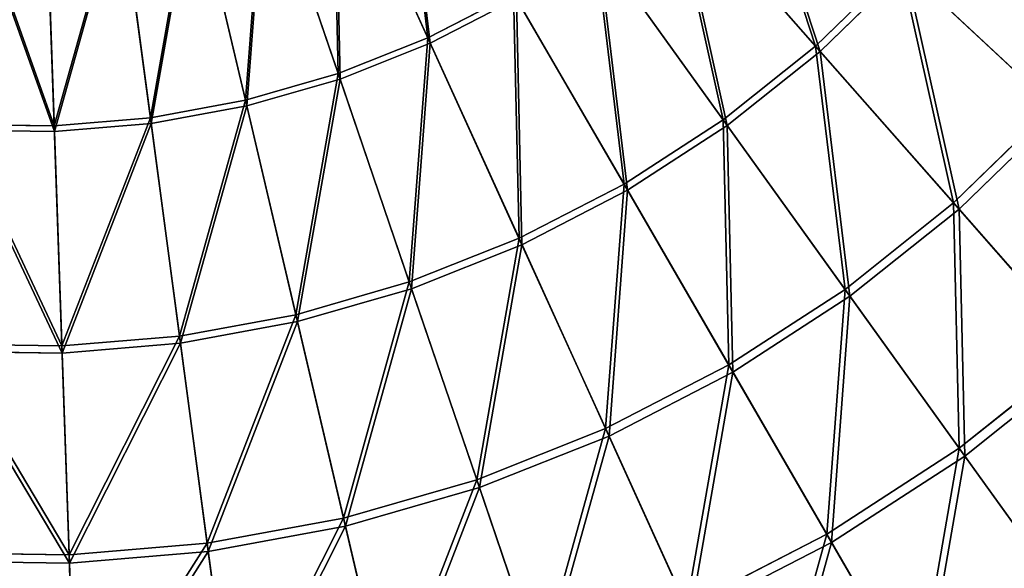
# Model space of a CAD drawing. Extents: x 0 to 1840, y 0 to 334.
# Tile 18 of 109: x 167 to 233, y 73 to 109. Entities that reach past the tile are written whole.
import ezdxf

# ---------------------------------------------------------------- set-up
doc = ezdxf.new("R2010")
doc.units = 0
doc.layers.get('0').update_dxf_attribs({"color": 13, "linetype": 'CONTINUOUS'})

# ---------------------------------------------------------------- blocks, each defined once
blk = doc.blocks.new('GROUP_4')
for p, q in [((194.394, 108.119, 151.515), (188.107, 121.927, 156.937)), ((194.553, 107.771, 152.44), (188.227, 121.663, 157.895)), ((188.454, 105.759, 151.515), (183.55, 120.116, 156.937)), ((183.644, 119.842, 157.895), (188.577, 105.397, 152.44)), ((182.31, 103.992, 151.515), (178.837, 118.761, 156.937)), ((182.398, 103.62, 152.44), (178.904, 118.478, 157.895)), ((220.065, 107.575, 144.634), (210.44, 118.508, 151.515)), ((210.693, 118.221, 152.44), (220.376, 107.221, 145.517)), ((169.654, 102.302, 151.515), (169.129, 117.464, 156.937)), ((176.024, 102.836, 151.515), (174.015, 117.874, 156.937)), ((176.074, 102.457, 152.44), (174.053, 117.586, 157.895)), ((169.139, 117.174, 157.895), (169.667, 101.919, 152.44)), ((213.947, 102.701, 144.634), (205.44, 114.525, 151.515)), ((205.664, 114.214, 152.44), (214.223, 102.318, 145.517)), ((220.065, 107.575, 144.634), (225.675, 113.025, 144.634)), ((235.78, 103.596, 136.359), (225.675, 113.025, 144.634)), ((226.02, 112.703, 145.517), (220.376, 107.221, 145.517)), ((226.02, 112.703, 145.517), (236.187, 103.216, 137.192)), ((194.394, 108.119, 151.515), (200.075, 111.051, 151.515)), ((207.382, 98.45, 144.634), (200.075, 111.051, 151.515)), ((200.267, 110.72, 152.44), (194.553, 107.771, 152.44)), ((207.618, 98.042, 145.517), (200.267, 110.72, 152.44)), ((188.454, 105.759, 151.515), (194.394, 108.119, 151.515)), ((194.553, 107.771, 152.44), (188.577, 105.397, 152.44)), ((200.431, 94.863, 144.634), (194.394, 108.119, 151.515)), ((200.626, 94.433, 145.517), (194.553, 107.771, 152.44)), ((213.947, 102.701, 144.634), (220.065, 107.575, 144.634)), ((229.197, 97.201, 136.359), (220.065, 107.575, 144.634)), ((220.376, 107.221, 145.517), (214.223, 102.318, 145.517)), ((220.376, 107.221, 145.517), (229.565, 96.783, 137.192)), ((182.31, 103.992, 151.515), (188.454, 105.759, 151.515)), ((193.162, 91.974, 144.634), (188.454, 105.759, 151.515)), ((188.577, 105.397, 152.44), (182.398, 103.62, 152.44)), ((188.577, 105.397, 152.44), (193.314, 91.528, 145.517)), ((176.024, 102.836, 151.515), (182.31, 103.992, 151.515)), ((185.645, 89.812, 144.634), (182.31, 103.992, 151.515)), ((182.398, 103.62, 152.44), (176.074, 102.457, 152.44)), ((185.753, 89.353, 145.517), (182.398, 103.62, 152.44)), ((229.197, 97.201, 136.359), (235.78, 103.596, 136.359)), ((236.187, 103.216, 137.192), (229.565, 96.783, 137.192)), ((163.262, 102.394, 151.515), (169.654, 102.302, 151.515)), ((169.654, 102.302, 151.515), (176.024, 102.836, 151.515)), ((176.074, 102.457, 152.44), (169.667, 101.919, 152.44)), ((177.952, 88.398, 144.634), (176.024, 102.836, 151.515)), ((178.015, 87.93, 145.517), (176.074, 102.457, 152.44)), ((207.382, 98.45, 144.634), (213.947, 102.701, 144.634)), ((222.019, 91.481, 136.359), (213.947, 102.701, 144.634)), ((169.667, 101.919, 152.44), (163.238, 102.012, 152.44)), ((170.158, 87.744, 144.634), (169.654, 102.302, 151.515)), ((169.667, 101.919, 152.44), (170.174, 87.272, 145.517)), ((214.223, 102.318, 145.517), (207.618, 98.042, 145.517)), ((214.223, 102.318, 145.517), (222.344, 91.03, 137.192)), ((200.431, 94.863, 144.634), (207.382, 98.45, 144.634)), ((214.315, 86.493, 136.359), (207.382, 98.45, 144.634)), ((207.618, 98.042, 145.517), (200.626, 94.433, 145.517)), ((214.594, 86.012, 137.192), (207.618, 98.042, 145.517)), ((222.019, 91.481, 136.359), (229.197, 97.201, 136.359)), ((237.749, 87.486, 126.772), (229.197, 97.201, 136.359)), ((229.565, 96.783, 137.192), (222.344, 91.03, 137.192)), ((229.565, 96.783, 137.192), (238.169, 87.009, 127.547)), ((193.162, 91.974, 144.634), (200.431, 94.863, 144.634)), ((206.159, 82.284, 136.359), (200.431, 94.863, 144.634)), ((200.626, 94.433, 145.517), (193.314, 91.528, 145.517)), ((206.389, 81.778, 137.192), (200.626, 94.433, 145.517)), ((185.645, 89.812, 144.634), (193.162, 91.974, 144.634)), ((197.629, 78.895, 136.359), (193.162, 91.974, 144.634)), ((193.314, 91.528, 145.517), (185.753, 89.353, 145.517)), ((193.314, 91.528, 145.517), (197.809, 78.369, 137.192)), ((214.315, 86.493, 136.359), (222.019, 91.481, 136.359)), ((229.577, 80.975, 126.772), (222.019, 91.481, 136.359)), ((222.344, 91.03, 137.192), (214.594, 86.012, 137.192)), ((222.344, 91.03, 137.192), (229.948, 80.46, 127.547)), ((177.952, 88.398, 144.634), (185.645, 89.812, 144.634)), ((185.753, 89.353, 145.517), (178.015, 87.93, 145.517)), ((188.809, 76.358, 136.359), (185.645, 89.812, 144.634)), ((188.936, 75.817, 137.192), (185.753, 89.353, 145.517)), ((170.158, 87.744, 144.634), (177.952, 88.398, 144.634)), ((179.782, 74.698, 136.359), (177.952, 88.398, 144.634)), ((170.174, 87.272, 145.517), (162.307, 87.386, 145.517)), ((162.337, 87.857, 144.634), (170.158, 87.744, 144.634)), ((170.636, 73.931, 136.359), (170.158, 87.744, 144.634)), ((178.015, 87.93, 145.517), (170.174, 87.272, 145.517)), ((179.856, 74.147, 137.192), (178.015, 87.93, 145.517)), ((229.577, 80.975, 126.772), (237.749, 87.486, 126.772)), ((170.174, 87.272, 145.517), (170.655, 73.375, 137.192)), ((238.169, 87.009, 127.547), (229.948, 80.46, 127.547)), ((206.159, 82.284, 136.359), (214.315, 86.493, 136.359)), ((220.807, 75.297, 126.772), (214.315, 86.493, 136.359)), ((214.594, 86.012, 137.192), (206.389, 81.778, 137.192)), ((221.126, 74.748, 127.547), (214.594, 86.012, 137.192)), ((197.629, 78.895, 136.359), (206.159, 82.284, 136.359)), ((211.522, 70.506, 126.772), (206.159, 82.284, 136.359)), ((206.389, 81.778, 137.192), (197.809, 78.369, 137.192)), ((211.785, 69.928, 127.547), (206.389, 81.778, 137.192)), ((220.807, 75.297, 126.772), (229.577, 80.975, 126.772)), ((236.55, 71.284, 115.964), (229.577, 80.975, 126.772)), ((229.948, 80.46, 127.547), (221.126, 74.748, 127.547)), ((229.948, 80.46, 127.547), (236.964, 70.709, 116.673)), ((188.809, 76.358, 136.359), (197.629, 78.895, 136.359)), ((201.812, 66.647, 126.772), (197.629, 78.895, 136.359)), ((197.809, 78.369, 137.192), (188.936, 75.817, 137.192)), ((197.809, 78.369, 137.192), (202.018, 66.047, 127.547)), ((179.782, 74.698, 136.359), (188.809, 76.358, 136.359)), ((191.771, 63.76, 126.772), (188.809, 76.358, 136.359)), ((188.936, 75.817, 137.192), (179.856, 74.147, 137.192)), ((191.917, 63.141, 127.547), (188.936, 75.817, 137.192)), ((211.522, 70.506, 126.772), (220.807, 75.297, 126.772)), ((226.796, 64.969, 115.964), (220.807, 75.297, 126.772)), ((170.636, 73.931, 136.359), (179.782, 74.698, 136.359)), ((181.495, 61.87, 126.772), (179.782, 74.698, 136.359)), ((221.126, 74.748, 127.547), (211.785, 69.928, 127.547)), ((227.151, 64.356, 116.673), (221.126, 74.748, 127.547)), ((161.459, 74.064, 136.359), (170.636, 73.931, 136.359)), ((171.084, 60.996, 126.772), (170.636, 73.931, 136.359)), ((179.856, 74.147, 137.192), (170.655, 73.375, 137.192)), ((181.58, 61.24, 127.547), (179.856, 74.147, 137.192)), ((170.655, 73.375, 137.192), (161.424, 73.509, 137.192)), ((170.655, 73.375, 137.192), (171.106, 60.362, 127.547))]:
    blk.add_line(p, q)
mesh = blk.add_polyface()
corners = [(192.464, 124.176, 156.937), (194.394, 108.119, 151.515), (188.107, 121.927, 156.937), (200.075, 111.051, 151.515)]
mesh.append_faces([[corners[k] for k in face] for face in [(0, 1, 2), (1, 0, 3)]], dxfattribs={"vtx0": -1})
mesh = blk.add_polyface()
corners = [(194.553, 107.771, 152.44), (192.61, 123.924, 157.895), (188.227, 121.663, 157.895), (200.267, 110.72, 152.44)]
mesh.append_faces([[corners[k] for k in face] for face in [(0, 1, 2), (1, 0, 3)]], dxfattribs={"vtx0": -1})
mesh = blk.add_polyface()
corners = [(215.025, 122.962, 151.515), (220.065, 107.575, 144.634), (210.44, 118.508, 151.515), (225.675, 113.025, 144.634)]
mesh.append_faces([[corners[k] for k in face] for face in [(0, 1, 2), (1, 0, 3)]], dxfattribs={"vtx0": -1})
mesh = blk.add_polyface()
corners = [(220.376, 107.221, 145.517), (215.305, 122.701, 152.44), (210.693, 118.221, 152.44), (226.02, 112.703, 145.517)]
mesh.append_faces([[corners[k] for k in face] for face in [(0, 1, 2), (1, 0, 3)]], dxfattribs={"vtx0": -1})
mesh = blk.add_polyface()
corners = [(188.107, 121.927, 156.937), (188.454, 105.759, 151.515), (183.55, 120.116, 156.937), (194.394, 108.119, 151.515)]
mesh.append_faces([[corners[k] for k in face] for face in [(0, 1, 2), (1, 0, 3)]], dxfattribs={"vtx0": -1})
mesh = blk.add_polyface()
corners = [(188.577, 105.397, 152.44), (188.227, 121.663, 157.895), (183.644, 119.842, 157.895), (194.553, 107.771, 152.44)]
mesh.append_faces([[corners[k] for k in face] for face in [(0, 1, 2), (1, 0, 3)]], dxfattribs={"vtx0": -1})
mesh = blk.add_polyface()
corners = [(183.55, 120.116, 156.937), (182.31, 103.992, 151.515), (178.837, 118.761, 156.937), (188.454, 105.759, 151.515)]
mesh.append_faces([[corners[k] for k in face] for face in [(0, 1, 2), (1, 0, 3)]], dxfattribs={"vtx0": -1})
mesh = blk.add_polyface()
corners = [(182.398, 103.62, 152.44), (183.644, 119.842, 157.895), (178.904, 118.478, 157.895), (188.577, 105.397, 152.44)]
mesh.append_faces([[corners[k] for k in face] for face in [(0, 1, 2), (1, 0, 3)]], dxfattribs={"vtx0": -1})
mesh = blk.add_polyface()
corners = [(178.837, 118.761, 156.937), (176.024, 102.836, 151.515), (174.015, 117.874, 156.937), (182.31, 103.992, 151.515)]
mesh.append_faces([[corners[k] for k in face] for face in [(0, 1, 2), (1, 0, 3)]], dxfattribs={"vtx0": -1})
mesh = blk.add_polyface()
corners = [(230.724, 118.999, 144.634), (235.78, 103.596, 136.359), (225.675, 113.025, 144.634), (241.705, 110.606, 136.359)]
mesh.append_faces([[corners[k] for k in face] for face in [(0, 1, 2), (1, 0, 3)]], dxfattribs={"vtx0": -1})
mesh = blk.add_polyface()
corners = [(236.187, 103.216, 137.192), (231.099, 118.712, 145.517), (226.02, 112.703, 145.517), (242.147, 110.268, 137.192)]
mesh.append_faces([[corners[k] for k in face] for face in [(0, 1, 2), (1, 0, 3)]], dxfattribs={"vtx0": -1})
mesh = blk.add_polyface()
corners = [(176.074, 102.457, 152.44), (178.904, 118.478, 157.895), (174.053, 117.586, 157.895), (182.398, 103.62, 152.44)]
mesh.append_faces([[corners[k] for k in face] for face in [(0, 1, 2), (1, 0, 3)]], dxfattribs={"vtx0": -1})
mesh = blk.add_polyface()
corners = [(210.44, 118.508, 151.515), (213.947, 102.701, 144.634), (205.44, 114.525, 151.515), (220.065, 107.575, 144.634)]
mesh.append_faces([[corners[k] for k in face] for face in [(0, 1, 2), (1, 0, 3)]], dxfattribs={"vtx0": -1})
mesh = blk.add_polyface()
corners = [(214.223, 102.318, 145.517), (210.693, 118.221, 152.44), (205.664, 114.214, 152.44), (220.376, 107.221, 145.517)]
mesh.append_faces([[corners[k] for k in face] for face in [(0, 1, 2), (1, 0, 3)]], dxfattribs={"vtx0": -1})
mesh = blk.add_polyface()
corners = [(164.226, 117.535, 156.937), (169.654, 102.302, 151.515), (163.262, 102.394, 151.515), (169.129, 117.464, 156.937)]
mesh.append_faces([[corners[k] for k in face] for face in [(0, 1, 2), (1, 0, 3)]], dxfattribs={"vtx0": -1})
mesh = blk.add_polyface()
corners = [(174.015, 117.874, 156.937), (169.654, 102.302, 151.515), (169.129, 117.464, 156.937), (176.024, 102.836, 151.515)]
mesh.append_faces([[corners[k] for k in face] for face in [(0, 1, 2), (1, 0, 3)]], dxfattribs={"vtx0": -1})
mesh = blk.add_polyface()
corners = [(169.667, 101.919, 152.44), (174.053, 117.586, 157.895), (169.139, 117.174, 157.895), (176.074, 102.457, 152.44)]
mesh.append_faces([[corners[k] for k in face] for face in [(0, 1, 2), (1, 0, 3)]], dxfattribs={"vtx0": -1})
mesh = blk.add_polyface()
corners = [(169.667, 101.919, 152.44), (164.207, 117.245, 157.895), (163.238, 102.012, 152.44), (169.139, 117.174, 157.895)]
mesh.append_faces([[corners[k] for k in face] for face in [(0, 1, 2), (1, 0, 3)]], dxfattribs={"vtx0": -1})
mesh = blk.add_polyface()
corners = [(205.44, 114.525, 151.515), (207.382, 98.45, 144.634), (200.075, 111.051, 151.515), (213.947, 102.701, 144.634)]
mesh.append_faces([[corners[k] for k in face] for face in [(0, 1, 2), (1, 0, 3)]], dxfattribs={"vtx0": -1})
mesh = blk.add_polyface()
corners = [(207.618, 98.042, 145.517), (205.664, 114.214, 152.44), (200.267, 110.72, 152.44), (214.223, 102.318, 145.517)]
mesh.append_faces([[corners[k] for k in face] for face in [(0, 1, 2), (1, 0, 3)]], dxfattribs={"vtx0": -1})
mesh = blk.add_polyface()
corners = [(225.675, 113.025, 144.634), (229.197, 97.201, 136.359), (220.065, 107.575, 144.634), (235.78, 103.596, 136.359)]
mesh.append_faces([[corners[k] for k in face] for face in [(0, 1, 2), (1, 0, 3)]], dxfattribs={"vtx0": -1})
mesh = blk.add_polyface()
corners = [(229.565, 96.783, 137.192), (226.02, 112.703, 145.517), (220.376, 107.221, 145.517), (236.187, 103.216, 137.192)]
mesh.append_faces([[corners[k] for k in face] for face in [(0, 1, 2), (1, 0, 3)]], dxfattribs={"vtx0": -1})
mesh = blk.add_polyface()
corners = [(200.075, 111.051, 151.515), (200.431, 94.863, 144.634), (194.394, 108.119, 151.515), (207.382, 98.45, 144.634)]
mesh.append_faces([[corners[k] for k in face] for face in [(0, 1, 2), (1, 0, 3)]], dxfattribs={"vtx0": -1})
mesh = blk.add_polyface()
corners = [(200.626, 94.433, 145.517), (200.267, 110.72, 152.44), (194.553, 107.771, 152.44), (207.618, 98.042, 145.517)]
mesh.append_faces([[corners[k] for k in face] for face in [(0, 1, 2), (1, 0, 3)]], dxfattribs={"vtx0": -1})
mesh = blk.add_polyface()
corners = [(194.394, 108.119, 151.515), (193.162, 91.974, 144.634), (188.454, 105.759, 151.515), (200.431, 94.863, 144.634)]
mesh.append_faces([[corners[k] for k in face] for face in [(0, 1, 2), (1, 0, 3)]], dxfattribs={"vtx0": -1})
mesh = blk.add_polyface()
corners = [(193.314, 91.528, 145.517), (194.553, 107.771, 152.44), (188.577, 105.397, 152.44), (200.626, 94.433, 145.517)]
mesh.append_faces([[corners[k] for k in face] for face in [(0, 1, 2), (1, 0, 3)]], dxfattribs={"vtx0": -1})
mesh = blk.add_polyface()
corners = [(220.065, 107.575, 144.634), (222.019, 91.481, 136.359), (213.947, 102.701, 144.634), (229.197, 97.201, 136.359)]
mesh.append_faces([[corners[k] for k in face] for face in [(0, 1, 2), (1, 0, 3)]], dxfattribs={"vtx0": -1})
mesh = blk.add_polyface()
corners = [(222.344, 91.03, 137.192), (220.376, 107.221, 145.517), (214.223, 102.318, 145.517), (229.565, 96.783, 137.192)]
mesh.append_faces([[corners[k] for k in face] for face in [(0, 1, 2), (1, 0, 3)]], dxfattribs={"vtx0": -1})
mesh = blk.add_polyface()
corners = [(188.454, 105.759, 151.515), (185.645, 89.812, 144.634), (182.31, 103.992, 151.515), (193.162, 91.974, 144.634)]
mesh.append_faces([[corners[k] for k in face] for face in [(0, 1, 2), (1, 0, 3)]], dxfattribs={"vtx0": -1})
mesh = blk.add_polyface()
corners = [(185.753, 89.353, 145.517), (188.577, 105.397, 152.44), (182.398, 103.62, 152.44), (193.314, 91.528, 145.517)]
mesh.append_faces([[corners[k] for k in face] for face in [(0, 1, 2), (1, 0, 3)]], dxfattribs={"vtx0": -1})
mesh = blk.add_polyface()
corners = [(182.31, 103.992, 151.515), (177.952, 88.398, 144.634), (176.024, 102.836, 151.515), (185.645, 89.812, 144.634)]
mesh.append_faces([[corners[k] for k in face] for face in [(0, 1, 2), (1, 0, 3)]], dxfattribs={"vtx0": -1})
mesh = blk.add_polyface()
corners = [(178.015, 87.93, 145.517), (182.398, 103.62, 152.44), (176.074, 102.457, 152.44), (185.753, 89.353, 145.517)]
mesh.append_faces([[corners[k] for k in face] for face in [(0, 1, 2), (1, 0, 3)]], dxfattribs={"vtx0": -1})
mesh = blk.add_polyface()
corners = [(235.78, 103.596, 136.359), (237.749, 87.486, 126.772), (229.197, 97.201, 136.359), (245.243, 94.766, 126.772)]
mesh.append_faces([[corners[k] for k in face] for face in [(0, 1, 2), (1, 0, 3)]], dxfattribs={"vtx0": -1})
mesh = blk.add_polyface()
corners = [(238.169, 87.009, 127.547), (236.187, 103.216, 137.192), (229.565, 96.783, 137.192), (245.708, 94.333, 127.547)]
mesh.append_faces([[corners[k] for k in face] for face in [(0, 1, 2), (1, 0, 3)]], dxfattribs={"vtx0": -1})
mesh = blk.add_polyface()
corners = [(163.262, 102.394, 151.515), (170.158, 87.744, 144.634), (162.337, 87.857, 144.634), (169.654, 102.302, 151.515)]
mesh.append_faces([[corners[k] for k in face] for face in [(0, 1, 2), (1, 0, 3)]], dxfattribs={"vtx0": -1})
mesh = blk.add_polyface()
corners = [(176.024, 102.836, 151.515), (170.158, 87.744, 144.634), (169.654, 102.302, 151.515), (177.952, 88.398, 144.634)]
mesh.append_faces([[corners[k] for k in face] for face in [(0, 1, 2), (1, 0, 3)]], dxfattribs={"vtx0": -1})
mesh = blk.add_polyface()
corners = [(170.174, 87.272, 145.517), (176.074, 102.457, 152.44), (169.667, 101.919, 152.44), (178.015, 87.93, 145.517)]
mesh.append_faces([[corners[k] for k in face] for face in [(0, 1, 2), (1, 0, 3)]], dxfattribs={"vtx0": -1})
mesh = blk.add_polyface()
corners = [(213.947, 102.701, 144.634), (214.315, 86.493, 136.359), (207.382, 98.45, 144.634), (222.019, 91.481, 136.359)]
mesh.append_faces([[corners[k] for k in face] for face in [(0, 1, 2), (1, 0, 3)]], dxfattribs={"vtx0": -1})
mesh = blk.add_polyface()
corners = [(170.174, 87.272, 145.517), (163.238, 102.012, 152.44), (162.307, 87.386, 145.517), (169.667, 101.919, 152.44)]
mesh.append_faces([[corners[k] for k in face] for face in [(0, 1, 2), (1, 0, 3)]], dxfattribs={"vtx0": -1})
mesh = blk.add_polyface()
corners = [(214.594, 86.012, 137.192), (214.223, 102.318, 145.517), (207.618, 98.042, 145.517), (222.344, 91.03, 137.192)]
mesh.append_faces([[corners[k] for k in face] for face in [(0, 1, 2), (1, 0, 3)]], dxfattribs={"vtx0": -1})
mesh = blk.add_polyface()
corners = [(207.382, 98.45, 144.634), (206.159, 82.284, 136.359), (200.431, 94.863, 144.634), (214.315, 86.493, 136.359)]
mesh.append_faces([[corners[k] for k in face] for face in [(0, 1, 2), (1, 0, 3)]], dxfattribs={"vtx0": -1})
mesh = blk.add_polyface()
corners = [(206.389, 81.778, 137.192), (207.618, 98.042, 145.517), (200.626, 94.433, 145.517), (214.594, 86.012, 137.192)]
mesh.append_faces([[corners[k] for k in face] for face in [(0, 1, 2), (1, 0, 3)]], dxfattribs={"vtx0": -1})
mesh = blk.add_polyface()
corners = [(229.197, 97.201, 136.359), (229.577, 80.975, 126.772), (222.019, 91.481, 136.359), (237.749, 87.486, 126.772)]
mesh.append_faces([[corners[k] for k in face] for face in [(0, 1, 2), (1, 0, 3)]], dxfattribs={"vtx0": -1})
mesh = blk.add_polyface()
corners = [(229.948, 80.46, 127.547), (229.565, 96.783, 137.192), (222.344, 91.03, 137.192), (238.169, 87.009, 127.547)]
mesh.append_faces([[corners[k] for k in face] for face in [(0, 1, 2), (1, 0, 3)]], dxfattribs={"vtx0": -1})
mesh = blk.add_polyface()
corners = [(200.431, 94.863, 144.634), (197.629, 78.895, 136.359), (193.162, 91.974, 144.634), (206.159, 82.284, 136.359)]
mesh.append_faces([[corners[k] for k in face] for face in [(0, 1, 2), (1, 0, 3)]], dxfattribs={"vtx0": -1})
mesh = blk.add_polyface()
corners = [(197.809, 78.369, 137.192), (200.626, 94.433, 145.517), (193.314, 91.528, 145.517), (206.389, 81.778, 137.192)]
mesh.append_faces([[corners[k] for k in face] for face in [(0, 1, 2), (1, 0, 3)]], dxfattribs={"vtx0": -1})
mesh = blk.add_polyface()
corners = [(193.162, 91.974, 144.634), (188.809, 76.358, 136.359), (185.645, 89.812, 144.634), (197.629, 78.895, 136.359)]
mesh.append_faces([[corners[k] for k in face] for face in [(0, 1, 2), (1, 0, 3)]], dxfattribs={"vtx0": -1})
mesh = blk.add_polyface()
corners = [(188.936, 75.817, 137.192), (193.314, 91.528, 145.517), (185.753, 89.353, 145.517), (197.809, 78.369, 137.192)]
mesh.append_faces([[corners[k] for k in face] for face in [(0, 1, 2), (1, 0, 3)]], dxfattribs={"vtx0": -1})
mesh = blk.add_polyface()
corners = [(222.019, 91.481, 136.359), (220.807, 75.297, 126.772), (214.315, 86.493, 136.359), (229.577, 80.975, 126.772)]
mesh.append_faces([[corners[k] for k in face] for face in [(0, 1, 2), (1, 0, 3)]], dxfattribs={"vtx0": -1})
mesh = blk.add_polyface()
corners = [(221.126, 74.748, 127.547), (222.344, 91.03, 137.192), (214.594, 86.012, 137.192), (229.948, 80.46, 127.547)]
mesh.append_faces([[corners[k] for k in face] for face in [(0, 1, 2), (1, 0, 3)]], dxfattribs={"vtx0": -1})
mesh = blk.add_polyface()
corners = [(185.645, 89.812, 144.634), (179.782, 74.698, 136.359), (177.952, 88.398, 144.634), (188.809, 76.358, 136.359)]
mesh.append_faces([[corners[k] for k in face] for face in [(0, 1, 2), (1, 0, 3)]], dxfattribs={"vtx0": -1})
mesh = blk.add_polyface()
corners = [(179.856, 74.147, 137.192), (185.753, 89.353, 145.517), (178.015, 87.93, 145.517), (188.936, 75.817, 137.192)]
mesh.append_faces([[corners[k] for k in face] for face in [(0, 1, 2), (1, 0, 3)]], dxfattribs={"vtx0": -1})
mesh = blk.add_polyface()
corners = [(177.952, 88.398, 144.634), (170.636, 73.931, 136.359), (170.158, 87.744, 144.634), (179.782, 74.698, 136.359)]
mesh.append_faces([[corners[k] for k in face] for face in [(0, 1, 2), (1, 0, 3)]], dxfattribs={"vtx0": -1})
mesh = blk.add_polyface()
corners = [(170.655, 73.375, 137.192), (162.307, 87.386, 145.517), (161.424, 73.509, 137.192), (170.174, 87.272, 145.517)]
mesh.append_faces([[corners[k] for k in face] for face in [(0, 1, 2), (1, 0, 3)]], dxfattribs={"vtx0": -1})
mesh = blk.add_polyface()
corners = [(162.337, 87.857, 144.634), (170.636, 73.931, 136.359), (161.459, 74.064, 136.359), (170.158, 87.744, 144.634)]
mesh.append_faces([[corners[k] for k in face] for face in [(0, 1, 2), (1, 0, 3)]], dxfattribs={"vtx0": -1})
mesh = blk.add_polyface()
corners = [(170.655, 73.375, 137.192), (178.015, 87.93, 145.517), (170.174, 87.272, 145.517), (179.856, 74.147, 137.192)]
mesh.append_faces([[corners[k] for k in face] for face in [(0, 1, 2), (1, 0, 3)]], dxfattribs={"vtx0": -1})
mesh = blk.add_polyface()
corners = [(237.749, 87.486, 126.772), (236.55, 71.284, 115.964), (229.577, 80.975, 126.772), (245.638, 78.524, 115.964)]
mesh.append_faces([[corners[k] for k in face] for face in [(0, 1, 2), (1, 0, 3)]], dxfattribs={"vtx0": -1})
mesh = blk.add_polyface()
corners = [(236.964, 70.709, 116.673), (238.169, 87.009, 127.547), (229.948, 80.46, 127.547), (246.106, 77.993, 116.673)]
mesh.append_faces([[corners[k] for k in face] for face in [(0, 1, 2), (1, 0, 3)]], dxfattribs={"vtx0": -1})
mesh = blk.add_polyface()
corners = [(214.315, 86.493, 136.359), (211.522, 70.506, 126.772), (206.159, 82.284, 136.359), (220.807, 75.297, 126.772)]
mesh.append_faces([[corners[k] for k in face] for face in [(0, 1, 2), (1, 0, 3)]], dxfattribs={"vtx0": -1})
mesh = blk.add_polyface()
corners = [(211.785, 69.928, 127.547), (214.594, 86.012, 137.192), (206.389, 81.778, 137.192), (221.126, 74.748, 127.547)]
mesh.append_faces([[corners[k] for k in face] for face in [(0, 1, 2), (1, 0, 3)]], dxfattribs={"vtx0": -1})
mesh = blk.add_polyface()
corners = [(206.159, 82.284, 136.359), (201.812, 66.647, 126.772), (197.629, 78.895, 136.359), (211.522, 70.506, 126.772)]
mesh.append_faces([[corners[k] for k in face] for face in [(0, 1, 2), (1, 0, 3)]], dxfattribs={"vtx0": -1})
mesh = blk.add_polyface()
corners = [(202.018, 66.047, 127.547), (206.389, 81.778, 137.192), (197.809, 78.369, 137.192), (211.785, 69.928, 127.547)]
mesh.append_faces([[corners[k] for k in face] for face in [(0, 1, 2), (1, 0, 3)]], dxfattribs={"vtx0": -1})
mesh = blk.add_polyface()
corners = [(229.577, 80.975, 126.772), (226.796, 64.969, 115.964), (220.807, 75.297, 126.772), (236.55, 71.284, 115.964)]
mesh.append_faces([[corners[k] for k in face] for face in [(0, 1, 2), (1, 0, 3)]], dxfattribs={"vtx0": -1})
mesh = blk.add_polyface()
corners = [(227.151, 64.356, 116.673), (229.948, 80.46, 127.547), (221.126, 74.748, 127.547), (236.964, 70.709, 116.673)]
mesh.append_faces([[corners[k] for k in face] for face in [(0, 1, 2), (1, 0, 3)]], dxfattribs={"vtx0": -1})
mesh = blk.add_polyface()
corners = [(197.629, 78.895, 136.359), (191.771, 63.76, 126.772), (188.809, 76.358, 136.359), (201.812, 66.647, 126.772)]
mesh.append_faces([[corners[k] for k in face] for face in [(0, 1, 2), (1, 0, 3)]], dxfattribs={"vtx0": -1})
mesh = blk.add_polyface()
corners = [(191.917, 63.141, 127.547), (197.809, 78.369, 137.192), (188.936, 75.817, 137.192), (202.018, 66.047, 127.547)]
mesh.append_faces([[corners[k] for k in face] for face in [(0, 1, 2), (1, 0, 3)]], dxfattribs={"vtx0": -1})
mesh = blk.add_polyface()
corners = [(188.809, 76.358, 136.359), (181.495, 61.87, 126.772), (179.782, 74.698, 136.359), (191.771, 63.76, 126.772)]
mesh.append_faces([[corners[k] for k in face] for face in [(0, 1, 2), (1, 0, 3)]], dxfattribs={"vtx0": -1})
mesh = blk.add_polyface()
corners = [(181.58, 61.24, 127.547), (188.936, 75.817, 137.192), (179.856, 74.147, 137.192), (191.917, 63.141, 127.547)]
mesh.append_faces([[corners[k] for k in face] for face in [(0, 1, 2), (1, 0, 3)]], dxfattribs={"vtx0": -1})
mesh = blk.add_polyface()
corners = [(220.807, 75.297, 126.772), (216.47, 59.64, 115.964), (211.522, 70.506, 126.772), (226.796, 64.969, 115.964)]
mesh.append_faces([[corners[k] for k in face] for face in [(0, 1, 2), (1, 0, 3)]], dxfattribs={"vtx0": -1})
mesh = blk.add_polyface()
corners = [(179.782, 74.698, 136.359), (171.084, 60.996, 126.772), (170.636, 73.931, 136.359), (181.495, 61.87, 126.772)]
mesh.append_faces([[corners[k] for k in face] for face in [(0, 1, 2), (1, 0, 3)]], dxfattribs={"vtx0": -1})
mesh = blk.add_polyface()
corners = [(216.764, 58.996, 116.673), (221.126, 74.748, 127.547), (211.785, 69.928, 127.547), (227.151, 64.356, 116.673)]
mesh.append_faces([[corners[k] for k in face] for face in [(0, 1, 2), (1, 0, 3)]], dxfattribs={"vtx0": -1})
mesh = blk.add_polyface()
corners = [(161.459, 74.064, 136.359), (171.084, 60.996, 126.772), (160.637, 61.148, 126.772), (170.636, 73.931, 136.359)]
mesh.append_faces([[corners[k] for k in face] for face in [(0, 1, 2), (1, 0, 3)]], dxfattribs={"vtx0": -1})
mesh = blk.add_polyface()
corners = [(171.106, 60.362, 127.547), (179.856, 74.147, 137.192), (170.655, 73.375, 137.192), (181.58, 61.24, 127.547)]
mesh.append_faces([[corners[k] for k in face] for face in [(0, 1, 2), (1, 0, 3)]], dxfattribs={"vtx0": -1})
mesh = blk.add_polyface()
corners = [(171.106, 60.362, 127.547), (161.424, 73.509, 137.192), (160.596, 60.514, 127.547), (170.655, 73.375, 137.192)]
mesh.append_faces([[corners[k] for k in face] for face in [(0, 1, 2), (1, 0, 3)]], dxfattribs={"vtx0": -1})
blk = doc.blocks.new('COMPONENT_7')
blk.add_blockref('GROUP_4', (0, 0))
blk = doc.blocks.new('GROUP_29')
at = {"extrusion": (0, 1, -4.996e-16), "rotation": 180}
blk.add_blockref('COMPONENT_7', (0.025, 334.775, 1507.994), dxfattribs=at)

msp = doc.modelspace()

# ---------------------------------------------------------------- block references
at = {"extrusion": (0, -1, -4.996e-16)}
msp.add_blockref('GROUP_29', (0, 0, -334.295), dxfattribs=at)

doc.saveas('drawing.dxf')
